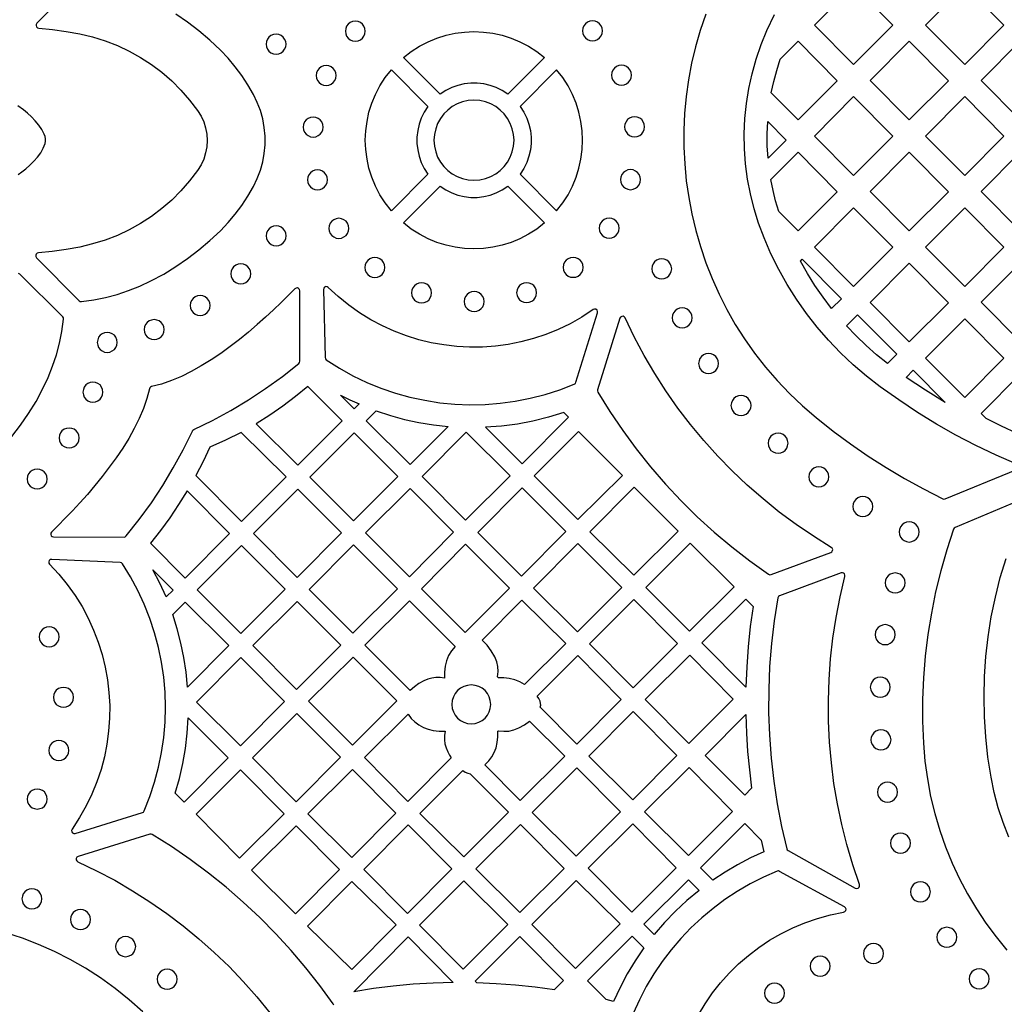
# Model space of a CAD drawing. Header units: millimetres. Extents: x -1358 to 1640, y -1421 to -323.
# Tile 56 of 131: x -490 to -326, y -692 to -528. Entities that reach past the tile are written whole.
import ezdxf

# ---------------------------------------------------------------- set-up
doc = ezdxf.new("R2010")
doc.units = ezdxf.units.MM
doc.layers.add('pattern', color=5, linetype='Continuous', true_color=0x0000ff)

msp = doc.modelspace()

# ---------------------------------------------------------------- linework, layer by layer
at = {"layer": 'pattern'}
for points in [[(-479.74, -520.98), (-486.83, -528.15), (-486.95, -528.34), (-486.96, -528.55), (-486.89, -528.74), (-486.74, -528.89), (-486.53, -528.96), (-484.24, -529.2), (-481.97, -529.52), (-479.71, -529.93), (-477.56, -530.43), (-475.47, -531.08), (-473.44, -531.87), (-471.47, -532.79), (-469.58, -533.85), (-467.76, -535.03), (-466.03, -536.33), (-464.38, -537.76), (-462.84, -539.29), (-461.4, -540.94), (-460.07, -542.69), (-459.5, -543.62), (-459.06, -544.59), (-458.74, -545.6), (-458.55, -546.63), (-458.49, -547.68), (-458.55, -548.72), (-458.74, -549.76), (-459.06, -550.77), (-459.5, -551.74), (-460.07, -552.66), (-461.4, -554.42), (-462.84, -556.06), (-464.38, -557.6), (-466.03, -559.02), (-467.76, -560.33), (-469.58, -561.51), (-471.47, -562.56), (-473.44, -563.49), (-475.47, -564.27), (-477.56, -564.92), (-479.71, -565.43), (-481.99, -565.84), (-484.29, -566.16), (-486.59, -566.4), (-486.81, -566.47), (-486.95, -566.61), (-487.02, -566.81), (-487.01, -567.02), (-486.89, -567.21), (-479.8, -574.38), (-479.62, -574.5), (-479.41, -574.52), (-477.38, -574.24), (-475.4, -573.84), (-473.47, -573.33), (-471.57, -572.7), (-469.7, -571.95), (-467.85, -571.07), (-465.72, -569.93), (-463.68, -568.69), (-461.73, -567.36), (-459.85, -565.92), (-458.04, -564.37), (-456.28, -562.71), (-455, -561.36), (-453.81, -559.96), (-452.72, -558.49), (-451.7, -556.96), (-450.77, -555.34), (-450.13, -554.02), (-449.61, -552.65), (-449.22, -551.25), (-448.97, -549.83), (-448.84, -548.4), (-448.84, -546.96), (-448.97, -545.52), (-449.22, -544.1), (-449.61, -542.71), (-450.13, -541.34), (-450.77, -540.01), (-451.7, -538.4), (-452.72, -536.87), (-453.81, -535.4), (-455, -533.99), (-456.28, -532.64), (-458.04, -530.98), (-459.85, -529.44), (-461.73, -528), (-463.68, -526.66)], [(-375.42, -526.66), (-376.33, -529.35), (-377.12, -532.08), (-377.77, -534.82), (-378.28, -537.6), (-378.67, -540.38), (-378.93, -543.18), (-379.06, -545.99), (-379.05, -548.79), (-378.92, -551.59), (-378.66, -554.39), (-378.26, -557.17), (-377.74, -559.93), (-377.09, -562.66), (-376.31, -565.37), (-375.4, -568.05), (-374.37, -570.69), (-373.2, -573.28), (-371.91, -575.83), (-370.49, -578.32), (-368.94, -580.75), (-367.27, -583.12), (-365.47, -585.42), (-363.54, -587.65), (-361.49, -589.81), (-359.31, -591.87), (-357, -593.85), (-354.17, -596.09), (-351.29, -598.22), (-348.35, -600.25), (-345.35, -602.18), (-342.28, -604), (-339.14, -605.74), (-335.93, -607.38), (-335.74, -607.44), (-335.54, -607.4), (-323.61, -602.51)], [(-323.61, -601.63), (-327.06, -600.11), (-330.43, -598.48), (-333.73, -596.75), (-336.97, -594.92), (-340.14, -592.97), (-343.27, -590.9), (-346.34, -588.72), (-348.65, -586.94), (-350.85, -585.05), (-352.96, -583.05), (-354.95, -580.96), (-356.84, -578.77), (-358.62, -576.49), (-360.28, -574.13), (-361.83, -571.68), (-363.25, -569.15), (-364.55, -566.55), (-365.71, -563.88), (-366.61, -561.48), (-367.37, -559.05), (-367.98, -556.58), (-368.45, -554.1), (-368.77, -551.59), (-368.95, -549.08), (-368.99, -546.56), (-368.88, -544.04), (-368.63, -541.54), (-368.23, -539.04), (-367.7, -536.57), (-367.02, -534.12), (-366.19, -531.71), (-365.23, -529.34), (-363.98, -526.68)], [(-489.99, -553.36), (-489.35, -552.9), (-488.69, -552.38), (-488.01, -551.79), (-487.36, -551.14), (-486.75, -550.45), (-486.21, -549.73), (-485.78, -548.97), (-485.47, -548.2), (-485.39, -547.79), (-485.41, -547.41), (-485.49, -547.03), (-485.63, -546.65), (-486.02, -545.87), (-486.53, -545.12), (-487.12, -544.41), (-487.77, -543.75), (-488.43, -543.14), (-489.08, -542.6), (-490, -541.93)], [(-491, -597.01), (-489.56, -595.13), (-488.23, -593.17), (-486.99, -591.14), (-485.84, -589.01), (-484.97, -587.15), (-484.22, -585.28), (-483.59, -583.39), (-483.08, -581.46), (-482.68, -579.48), (-482.4, -577.45), (-482.42, -577.23), (-482.54, -577.05), (-489.71, -569.97), (-489.9, -569.85)], [(-322.25, -607.28), (-333.85, -612.13), (-334.02, -612.24), (-334.12, -612.41), (-335.26, -615.86), (-336.26, -619.35), (-337.12, -622.87), (-337.83, -626.42), (-338.41, -629.99), (-338.84, -633.59), (-339.14, -637.19), (-339.29, -640.81), (-339.29, -644.44), (-339.15, -648.07), (-338.9, -651.08), (-338.49, -654.05), (-337.95, -656.96), (-337.25, -659.82), (-336.42, -662.63), (-335.46, -665.37), (-334.36, -668.05), (-333.14, -670.66), (-331.79, -673.2), (-330.33, -675.66), (-328.75, -678.04), (-327.06, -680.34), (-325.25, -682.55)], [(-324.94, -663.72), (-325.87, -661.32), (-326.68, -658.85), (-327.35, -656.32), (-327.89, -653.73), (-328.41, -650.4), (-328.77, -647.05), (-328.99, -643.7), (-329.05, -640.34), (-328.97, -637), (-328.74, -633.66), (-328.36, -630.34), (-327.84, -627.04), (-327.17, -623.76), (-326.35, -620.51), (-325.39, -617.3)], [(-437.39, -691.75), (-437.48, -691.53), (-439.71, -688.46), (-442.06, -685.48), (-444.51, -682.6), (-447.06, -679.82), (-449.72, -677.13), (-452.48, -674.55), (-455.33, -672.08), (-458.28, -669.71), (-461.31, -667.46), (-464.44, -665.32), (-467.65, -663.3), (-467.83, -663.23), (-468.03, -663.25), (-479.97, -666.95), (-480.18, -667.08), (-480.29, -667.27), (-480.3, -667.49), (-480.22, -667.69), (-480.03, -667.84), (-476.92, -669.33), (-473.88, -670.93), (-470.91, -672.66), (-468.02, -674.49), (-465.21, -676.44), (-462.49, -678.5), (-459.85, -680.67), (-457.29, -682.93), (-454.83, -685.3), (-452.47, -687.77), (-450.2, -690.33), (-448.04, -692.98)], [(-376.65, -693.35), (-375.53, -691.48), (-374.29, -689.69), (-372.94, -687.99), (-371.5, -686.37), (-369.95, -684.85), (-368.32, -683.44), (-366.59, -682.12), (-364.78, -680.92), (-362.89, -679.82), (-360.93, -678.85), (-358.9, -678), (-356.8, -677.28), (-354.65, -676.68), (-352.44, -676.23), (-352.22, -676.13), (-352.08, -675.95), (-352.05, -675.73), (-352.11, -675.51), (-352.29, -675.34), (-363.12, -669.44), (-363.32, -669.37), (-363.53, -669.41), (-365.81, -670.42), (-368.03, -671.54), (-370.16, -672.79), (-372.22, -674.15), (-374.2, -675.61), (-376.08, -677.19), (-377.88, -678.86), (-379.57, -680.64), (-381.17, -682.5), (-382.66, -684.46), (-384.05, -686.5), (-385.32, -688.63), (-386.47, -690.83), (-387.5, -693.1)], [(-469.19, -692.83), (-471.48, -690.82), (-473.83, -688.94), (-476.26, -687.2), (-478.75, -685.59), (-481.31, -684.13), (-483.91, -682.8), (-486.57, -681.61), (-489.27, -680.56), (-492.01, -679.65)]]:
    msp.add_lwpolyline(points, dxfattribs=at)
for points in [[(-350.78, -535.02), (-357.28, -528.46), (-350.78, -521.89), (-344.24, -528.48)], [(-332.28, -535.02), (-338.78, -528.46), (-332.28, -521.89), (-325.74, -528.49)], [(-433.8, -531.13), (-433.35, -531.07), (-432.96, -530.9), (-432.62, -530.64), (-432.36, -530.3), (-432.19, -529.91), (-432.13, -529.46), (-432.19, -529.02), (-432.36, -528.62), (-432.62, -528.28), (-432.96, -528.02), (-433.35, -527.86), (-433.8, -527.8), (-434.24, -527.86), (-434.64, -528.02), (-434.98, -528.28), (-435.24, -528.62), (-435.4, -529.02), (-435.46, -529.46), (-435.4, -529.91), (-435.24, -530.3), (-434.98, -530.64), (-434.64, -530.9), (-434.24, -531.07)], [(-394.29, -531.09), (-393.84, -531.03), (-393.45, -530.86), (-393.11, -530.6), (-392.85, -530.27), (-392.68, -529.87), (-392.62, -529.43), (-392.68, -528.98), (-392.85, -528.58), (-393.11, -528.25), (-393.45, -527.99), (-393.84, -527.82), (-394.29, -527.76), (-394.73, -527.82), (-395.13, -527.99), (-395.47, -528.25), (-395.73, -528.58), (-395.9, -528.98), (-395.96, -529.43), (-395.9, -529.87), (-395.73, -530.27), (-395.47, -530.6), (-395.13, -530.86), (-394.73, -531.03)], [(-425.77, -533.88), (-424.47, -532.86), (-423.1, -531.98), (-421.67, -531.24), (-420.2, -530.63), (-418.69, -530.16), (-417.15, -529.82), (-415.59, -529.62), (-414.03, -529.55), (-412.46, -529.62), (-410.9, -529.82), (-409.36, -530.16), (-407.85, -530.63), (-406.38, -531.24), (-404.95, -531.98), (-403.58, -532.86), (-402.28, -533.88), (-408.38, -539.98), (-409.32, -539.36), (-410.32, -538.87), (-411.35, -538.5), (-412.41, -538.26), (-413.49, -538.14), (-414.57, -538.14), (-415.64, -538.26), (-416.7, -538.5), (-417.74, -538.87), (-418.73, -539.36), (-419.67, -539.98)], [(-447.01, -533.31), (-446.56, -533.25), (-446.17, -533.08), (-445.83, -532.82), (-445.57, -532.48), (-445.4, -532.09), (-445.34, -531.64), (-445.4, -531.2), (-445.57, -530.8), (-445.83, -530.46), (-446.17, -530.2), (-446.56, -530.03), (-447.01, -529.97), (-447.45, -530.03), (-447.85, -530.2), (-448.19, -530.46), (-448.45, -530.8), (-448.61, -531.2), (-448.67, -531.64), (-448.61, -532.09), (-448.45, -532.48), (-448.19, -532.82), (-447.85, -533.08), (-447.45, -533.25)], [(-364.49, -539.76), (-364.09, -537.87), (-363.6, -536), (-363.02, -534.16), (-360.03, -531.14), (-353.5, -537.73), (-360.03, -544.26)], [(-341.53, -544.26), (-348.03, -537.7), (-341.53, -531.14), (-334.99, -537.73)], [(-329.53, -537.7), (-323.03, -531.14), (-316.49, -537.74), (-323.03, -544.27)], [(-438.65, -538.53), (-438.21, -538.47), (-437.81, -538.3), (-437.48, -538.04), (-437.22, -537.7), (-437.05, -537.3), (-436.99, -536.86), (-437.05, -536.42), (-437.22, -536.02), (-437.48, -535.68), (-437.81, -535.42), (-438.21, -535.25), (-438.65, -535.19), (-439.1, -535.25), (-439.5, -535.42), (-439.83, -535.68), (-440.09, -536.02), (-440.26, -536.42), (-440.32, -536.86), (-440.26, -537.3), (-440.09, -537.7), (-439.83, -538.04), (-439.5, -538.3), (-439.1, -538.47)], [(-421.7, -542), (-422.31, -542.94), (-422.8, -543.94), (-423.17, -544.97), (-423.41, -546.03), (-423.54, -547.11), (-423.54, -548.19), (-423.41, -549.26), (-423.17, -550.32), (-422.8, -551.36), (-422.31, -552.35), (-421.7, -553.3), (-427.79, -559.39), (-428.81, -558.09), (-429.69, -556.72), (-430.43, -555.29), (-431.04, -553.82), (-431.52, -552.31), (-431.85, -550.77), (-432.06, -549.21), (-432.13, -547.65), (-432.06, -546.08), (-431.85, -544.52), (-431.52, -542.98), (-431.04, -541.47), (-430.43, -540), (-429.69, -538.57), (-428.81, -537.2), (-427.79, -535.9)], [(-406.36, -542), (-405.74, -542.94), (-405.25, -543.94), (-404.88, -544.97), (-404.64, -546.03), (-404.52, -547.11), (-404.52, -548.19), (-404.64, -549.26), (-404.88, -550.32), (-405.25, -551.36), (-405.74, -552.35), (-406.36, -553.3), (-400.26, -559.39), (-399.24, -558.09), (-398.36, -556.72), (-397.62, -555.29), (-397.01, -553.82), (-396.54, -552.31), (-396.2, -550.77), (-396, -549.21), (-395.93, -547.65), (-396, -546.08), (-396.2, -544.52), (-396.54, -542.98), (-397.01, -541.47), (-397.62, -540), (-398.36, -538.57), (-399.24, -537.2), (-400.26, -535.9)], [(-389.44, -538.47), (-389, -538.41), (-388.6, -538.24), (-388.27, -537.98), (-388, -537.64), (-387.84, -537.25), (-387.78, -536.8), (-387.84, -536.36), (-388, -535.96), (-388.27, -535.62), (-388.6, -535.36), (-389, -535.2), (-389.44, -535.14), (-389.89, -535.2), (-390.29, -535.36), (-390.62, -535.62), (-390.88, -535.96), (-391.05, -536.36), (-391.11, -536.8), (-391.05, -537.25), (-390.88, -537.64), (-390.62, -537.98), (-390.29, -538.24), (-389.89, -538.41)], [(-414.03, -554.32), (-413.04, -554.24), (-412.1, -554.03), (-411.22, -553.7), (-410.4, -553.24), (-409.65, -552.68), (-408.99, -552.02), (-408.43, -551.28), (-407.98, -550.46), (-407.64, -549.57), (-407.43, -548.63), (-407.36, -547.65), (-407.43, -546.66), (-407.64, -545.72), (-407.98, -544.84), (-408.43, -544.02), (-408.99, -543.27), (-409.65, -542.61), (-410.4, -542.05), (-411.22, -541.6), (-412.1, -541.26), (-413.04, -541.05), (-414.03, -540.98), (-415.01, -541.05), (-415.95, -541.26), (-416.84, -541.6), (-417.66, -542.05), (-418.4, -542.61), (-419.06, -543.27), (-419.62, -544.02), (-420.08, -544.84), (-420.41, -545.72), (-420.62, -546.66), (-420.69, -547.65), (-420.62, -548.63), (-420.41, -549.57), (-420.08, -550.46), (-419.62, -551.28), (-419.06, -552.02), (-418.4, -552.68), (-417.66, -553.24), (-416.84, -553.7), (-415.95, -554.03), (-415.01, -554.24)], [(-350.78, -553.51), (-357.28, -546.95), (-350.78, -540.38), (-344.25, -546.98)], [(-338.78, -546.95), (-332.28, -540.38), (-325.74, -546.98), (-332.28, -553.51)], [(-440.82, -547.11), (-440.38, -547.05), (-439.98, -546.88), (-439.64, -546.62), (-439.38, -546.28), (-439.21, -545.89), (-439.15, -545.44), (-439.21, -545), (-439.38, -544.6), (-439.64, -544.26), (-439.98, -544), (-440.38, -543.84), (-440.82, -543.78), (-441.26, -543.84), (-441.66, -544), (-442, -544.26), (-442.26, -544.6), (-442.43, -545), (-442.49, -545.44), (-442.43, -545.89), (-442.26, -546.28), (-442, -546.62), (-441.66, -546.88), (-441.26, -547.05)], [(-387.26, -547.06), (-386.82, -547), (-386.42, -546.83), (-386.08, -546.57), (-385.82, -546.23), (-385.66, -545.83), (-385.6, -545.39), (-385.66, -544.95), (-385.82, -544.55), (-386.08, -544.21), (-386.42, -543.95), (-386.82, -543.78), (-387.26, -543.72), (-387.71, -543.78), (-388.1, -543.95), (-388.44, -544.21), (-388.7, -544.55), (-388.87, -544.95), (-388.93, -545.39), (-388.87, -545.83), (-388.7, -546.23), (-388.44, -546.57), (-388.1, -546.83), (-387.71, -547)], [(-362.03, -547.61), (-365.03, -550.61), (-365.16, -548.58), (-365.18, -546.55), (-365.09, -544.52)], [(-363.26, -559.5), (-363.77, -557.75), (-364.21, -555.99), (-364.56, -554.2), (-360.03, -549.63), (-353.5, -556.22), (-360.03, -562.76)], [(-348.03, -556.19), (-341.53, -549.63), (-335, -556.23), (-341.53, -562.76)], [(-329.53, -556.2), (-323.03, -549.63), (-316.49, -556.23), (-323.03, -562.76)], [(-440.08, -555.92), (-439.64, -555.86), (-439.24, -555.69), (-438.91, -555.43), (-438.64, -555.09), (-438.48, -554.69), (-438.42, -554.25), (-438.48, -553.81), (-438.64, -553.41), (-438.91, -553.07), (-439.24, -552.81), (-439.64, -552.64), (-440.08, -552.58), (-440.53, -552.64), (-440.92, -552.81), (-441.26, -553.07), (-441.52, -553.41), (-441.69, -553.81), (-441.75, -554.25), (-441.69, -554.69), (-441.52, -555.09), (-441.26, -555.43), (-440.92, -555.69), (-440.53, -555.86)], [(-387.95, -555.88), (-387.51, -555.82), (-387.11, -555.65), (-386.77, -555.39), (-386.51, -555.05), (-386.34, -554.65), (-386.28, -554.21), (-386.34, -553.77), (-386.51, -553.37), (-386.77, -553.03), (-387.11, -552.77), (-387.51, -552.6), (-387.95, -552.54), (-388.39, -552.6), (-388.79, -552.77), (-389.13, -553.03), (-389.39, -553.37), (-389.56, -553.77), (-389.62, -554.21), (-389.56, -554.65), (-389.39, -555.05), (-389.13, -555.39), (-388.79, -555.65), (-388.39, -555.82)], [(-419.67, -555.32), (-418.73, -555.93), (-417.74, -556.42), (-416.7, -556.79), (-415.64, -557.03), (-414.57, -557.16), (-413.49, -557.16), (-412.41, -557.03), (-411.35, -556.79), (-410.32, -556.42), (-409.32, -555.93), (-408.38, -555.32), (-402.28, -561.41), (-403.58, -562.43), (-404.95, -563.31), (-406.38, -564.05), (-407.85, -564.66), (-409.36, -565.14), (-410.9, -565.47), (-412.46, -565.68), (-414.03, -565.75), (-415.59, -565.68), (-417.15, -565.47), (-418.69, -565.14), (-420.2, -564.66), (-421.67, -564.05), (-423.1, -563.31), (-424.47, -562.43), (-425.77, -561.41)], [(-357.28, -565.44), (-350.78, -558.88), (-344.25, -565.47), (-350.78, -572)], [(-338.78, -565.44), (-332.28, -558.88), (-325.74, -565.47), (-332.28, -572)], [(-436.53, -563.99), (-436.09, -563.93), (-435.69, -563.76), (-435.35, -563.5), (-435.09, -563.16), (-434.92, -562.76), (-434.86, -562.32), (-434.92, -561.88), (-435.09, -561.48), (-435.35, -561.14), (-435.69, -560.88), (-436.09, -560.71), (-436.53, -560.65), (-436.97, -560.71), (-437.37, -560.88), (-437.71, -561.14), (-437.97, -561.48), (-438.14, -561.88), (-438.2, -562.32), (-438.14, -562.76), (-437.97, -563.16), (-437.71, -563.5), (-437.37, -563.76), (-436.97, -563.93)], [(-391.5, -563.96), (-391.06, -563.9), (-390.66, -563.74), (-390.33, -563.47), (-390.07, -563.14), (-389.9, -562.74), (-389.84, -562.3), (-389.9, -561.85), (-390.07, -561.46), (-390.33, -561.12), (-390.66, -560.86), (-391.06, -560.69), (-391.5, -560.63), (-391.95, -560.69), (-392.35, -560.86), (-392.68, -561.12), (-392.94, -561.46), (-393.11, -561.85), (-393.17, -562.3), (-393.11, -562.74), (-392.94, -563.14), (-392.68, -563.47), (-392.35, -563.74), (-391.95, -563.9)], [(-446.98, -565.24), (-446.54, -565.18), (-446.14, -565.02), (-445.81, -564.75), (-445.55, -564.42), (-445.38, -564.02), (-445.32, -563.58), (-445.38, -563.13), (-445.55, -562.73), (-445.81, -562.4), (-446.14, -562.14), (-446.54, -561.97), (-446.98, -561.91), (-447.43, -561.97), (-447.83, -562.14), (-448.16, -562.4), (-448.42, -562.73), (-448.59, -563.13), (-448.65, -563.58), (-448.59, -564.02), (-448.42, -564.42), (-448.16, -564.75), (-447.83, -565.02), (-447.43, -565.18)], [(-430.53, -570.51), (-430.09, -570.45), (-429.69, -570.28), (-429.35, -570.02), (-429.09, -569.68), (-428.92, -569.29), (-428.86, -568.84), (-428.92, -568.4), (-429.09, -568), (-429.35, -567.66), (-429.69, -567.4), (-430.09, -567.23), (-430.53, -567.18), (-430.97, -567.23), (-431.37, -567.4), (-431.71, -567.66), (-431.97, -568), (-432.14, -568.4), (-432.2, -568.84), (-432.14, -569.29), (-431.97, -569.68), (-431.71, -570.02), (-431.37, -570.28), (-430.97, -570.45)], [(-397.5, -570.48), (-397.05, -570.43), (-396.66, -570.26), (-396.32, -570), (-396.06, -569.66), (-395.89, -569.26), (-395.83, -568.82), (-395.89, -568.37), (-396.06, -567.98), (-396.32, -567.64), (-396.66, -567.38), (-397.05, -567.21), (-397.5, -567.15), (-397.94, -567.21), (-398.34, -567.38), (-398.68, -567.64), (-398.94, -567.98), (-399.1, -568.37), (-399.16, -568.82), (-399.1, -569.26), (-398.94, -569.66), (-398.68, -570), (-398.34, -570.26), (-397.94, -570.43)], [(-382.76, -570.72), (-382.32, -570.67), (-381.92, -570.5), (-381.58, -570.24), (-381.32, -569.9), (-381.15, -569.5), (-381.09, -569.06), (-381.15, -568.61), (-381.32, -568.22), (-381.58, -567.88), (-381.92, -567.62), (-382.32, -567.45), (-382.76, -567.39), (-383.2, -567.45), (-383.6, -567.62), (-383.94, -567.88), (-384.2, -568.22), (-384.37, -568.61), (-384.42, -569.06), (-384.37, -569.5), (-384.2, -569.9), (-383.94, -570.24), (-383.6, -570.5), (-383.2, -570.67)], [(-352.82, -574.05), (-354.45, -575.67), (-355.88, -573.79), (-357.22, -571.85), (-358.48, -569.85), (-359.65, -567.8), (-359.33, -567.47)], [(-452.89, -571.56), (-452.44, -571.5), (-452.05, -571.33), (-451.71, -571.07), (-451.45, -570.73), (-451.28, -570.34), (-451.22, -569.89), (-451.28, -569.45), (-451.45, -569.05), (-451.71, -568.71), (-452.05, -568.45), (-452.44, -568.29), (-452.89, -568.23), (-453.33, -568.29), (-453.73, -568.45), (-454.07, -568.71), (-454.33, -569.05), (-454.49, -569.45), (-454.55, -569.89), (-454.49, -570.34), (-454.33, -570.73), (-454.07, -571.07), (-453.73, -571.33), (-453.33, -571.5)], [(-348.03, -574.69), (-341.53, -568.12), (-335, -574.72), (-341.53, -581.25)], [(-329.53, -574.61), (-323.04, -568.12), (-316.49, -574.72), (-322.99, -581.21)], [(-484.07, -613.73), (-472.32, -613.74), (-472.12, -613.7), (-471.95, -613.56), (-469.8, -610.83), (-467.78, -608.04), (-465.89, -605.18), (-464.12, -602.23), (-462.47, -599.21), (-460.93, -596.08), (-460.84, -595.95), (-460.7, -595.85), (-457.58, -594.32), (-454.55, -592.67), (-451.61, -590.91), (-448.74, -589.01), (-445.95, -586.99), (-443.22, -584.84), (-443.08, -584.68), (-443.04, -584.47), (-443.04, -572.72), (-443.1, -572.5), (-443.25, -572.33), (-443.44, -572.25), (-443.66, -572.27), (-443.86, -572.39), (-444.97, -573.51), (-446.15, -574.68), (-447.42, -575.89), (-448.75, -577.12), (-450.15, -578.36), (-451.6, -579.6), (-453.11, -580.82), (-454.65, -582.01), (-456.23, -583.15), (-457.84, -584.24), (-459.47, -585.25), (-461.12, -586.17), (-462.78, -586.98), (-464.44, -587.69), (-466.09, -588.26), (-467.74, -588.68), (-467.92, -588.75), (-468.03, -588.87), (-468.1, -589.05), (-468.53, -590.69), (-469.1, -592.34), (-469.8, -594), (-470.62, -595.66), (-471.54, -597.31), (-472.55, -598.94), (-473.63, -600.55), (-474.78, -602.13), (-475.97, -603.67), (-477.19, -605.18), (-478.43, -606.63), (-479.67, -608.03), (-480.91, -609.36), (-482.11, -610.62), (-483.29, -611.81), (-484.4, -612.91), (-484.53, -613.11), (-484.54, -613.33), (-484.46, -613.53), (-484.3, -613.68)], [(-393.44, -576.39), (-393.43, -576.15), (-393.53, -575.94), (-393.71, -575.81), (-393.93, -575.78), (-394.16, -575.86), (-396.06, -577.1), (-398.01, -578.2), (-400, -579.16), (-402.04, -579.99), (-404.11, -580.68), (-406.21, -581.23), (-408.33, -581.66), (-410.47, -581.94), (-412.61, -582.09), (-414.76, -582.11), (-416.9, -582), (-419.03, -581.75), (-421.15, -581.38), (-423.24, -580.87), (-425.29, -580.23), (-427.32, -579.46), (-429.29, -578.56), (-431.22, -577.54), (-433.09, -576.38), (-434.9, -575.1), (-436.64, -573.69), (-438.3, -572.16), (-438.5, -572.04), (-438.72, -572.03), (-438.91, -572.11), (-439.06, -572.28), (-439.11, -572.51), (-438.84, -583.86), (-438.79, -584.08), (-438.63, -584.24), (-436.44, -585.63), (-434.19, -586.87), (-431.89, -587.98), (-429.53, -588.94), (-427.13, -589.76), (-424.69, -590.43), (-422.23, -590.97), (-419.73, -591.36), (-417.23, -591.6), (-414.71, -591.7), (-412.18, -591.65), (-409.66, -591.46), (-407.15, -591.12), (-404.65, -590.63), (-402.17, -589.99), (-399.73, -589.21), (-397.31, -588.27), (-397.14, -588.15), (-397.04, -587.97)], [(-422.75, -574.74), (-422.31, -574.68), (-421.91, -574.52), (-421.57, -574.26), (-421.31, -573.92), (-421.14, -573.52), (-421.08, -573.08), (-421.14, -572.63), (-421.31, -572.24), (-421.57, -571.9), (-421.91, -571.64), (-422.31, -571.47), (-422.75, -571.41), (-423.19, -571.47), (-423.59, -571.64), (-423.93, -571.9), (-424.19, -572.24), (-424.36, -572.63), (-424.42, -573.08), (-424.36, -573.52), (-424.19, -573.92), (-423.93, -574.26), (-423.59, -574.52), (-423.19, -574.68)], [(-405.25, -574.7), (-404.81, -574.64), (-404.41, -574.47), (-404.08, -574.21), (-403.81, -573.88), (-403.65, -573.48), (-403.59, -573.04), (-403.65, -572.59), (-403.81, -572.19), (-404.08, -571.86), (-404.41, -571.6), (-404.81, -571.43), (-405.25, -571.37), (-405.7, -571.43), (-406.1, -571.6), (-406.43, -571.86), (-406.69, -572.19), (-406.86, -572.59), (-406.92, -573.04), (-406.86, -573.48), (-406.69, -573.88), (-406.43, -574.21), (-406.1, -574.47), (-405.7, -574.64)], [(-459.65, -576.83), (-459.2, -576.77), (-458.81, -576.6), (-458.47, -576.34), (-458.21, -576), (-458.04, -575.61), (-457.98, -575.16), (-458.04, -574.72), (-458.21, -574.32), (-458.47, -573.98), (-458.81, -573.72), (-459.2, -573.56), (-459.65, -573.5), (-460.09, -573.56), (-460.49, -573.72), (-460.83, -573.98), (-461.09, -574.32), (-461.26, -574.72), (-461.31, -575.16), (-461.26, -575.61), (-461.09, -576), (-460.83, -576.34), (-460.49, -576.6), (-460.09, -576.77)], [(-414.01, -576.19), (-413.57, -576.13), (-413.17, -575.96), (-412.83, -575.7), (-412.57, -575.37), (-412.4, -574.97), (-412.34, -574.52), (-412.4, -574.08), (-412.57, -573.68), (-412.83, -573.35), (-413.17, -573.08), (-413.57, -572.92), (-414.01, -572.86), (-414.45, -572.92), (-414.85, -573.08), (-415.19, -573.35), (-415.45, -573.68), (-415.62, -574.08), (-415.68, -574.52), (-415.62, -574.97), (-415.45, -575.37), (-415.19, -575.7), (-414.85, -575.96), (-414.45, -576.13)], [(-379.35, -578.88), (-378.91, -578.82), (-378.51, -578.65), (-378.17, -578.39), (-377.91, -578.06), (-377.75, -577.66), (-377.69, -577.21), (-377.75, -576.77), (-377.91, -576.37), (-378.17, -576.04), (-378.51, -575.78), (-378.91, -575.61), (-379.35, -575.55), (-379.8, -575.61), (-380.19, -575.78), (-380.53, -576.04), (-380.79, -576.37), (-380.96, -576.77), (-381.02, -577.21), (-380.96, -577.66), (-380.79, -578.06), (-380.53, -578.39), (-380.19, -578.65), (-379.8, -578.82)], [(-354.58, -616.31), (-354.39, -616.19), (-354.29, -616.01), (-354.27, -615.81), (-354.34, -615.61), (-354.5, -615.46), (-357.47, -613.61), (-360.36, -611.65), (-363.16, -609.58), (-365.87, -607.4), (-368.49, -605.12), (-371.01, -602.74), (-373.43, -600.26), (-375.74, -597.68), (-377.95, -595.01), (-380.05, -592.25), (-382.05, -589.41), (-383.92, -586.48), (-385.68, -583.48), (-387.32, -580.39), (-388.84, -577.24), (-388.99, -577.05), (-389.19, -576.97), (-389.41, -576.98), (-389.6, -577.09), (-389.73, -577.3), (-393.44, -589.21), (-393.46, -589.4), (-393.39, -589.59), (-391.38, -592.84), (-389.25, -596), (-386.99, -599.07), (-384.62, -602.04), (-382.13, -604.92), (-379.53, -607.69), (-376.82, -610.36), (-374.01, -612.93), (-371.09, -615.38), (-368.08, -617.71), (-364.97, -619.93), (-364.76, -620.02), (-364.54, -619.98)], [(-343.59, -583.27), (-345.16, -584.84), (-346.97, -583.38), (-348.7, -581.85), (-350.37, -580.25), (-351.98, -578.57), (-350.11, -576.7)], [(-338.78, -583.93), (-332.28, -577.37), (-325.75, -583.96), (-332.28, -590.5)], [(-467.3, -580.86), (-466.85, -580.8), (-466.46, -580.63), (-466.12, -580.37), (-465.86, -580.04), (-465.69, -579.64), (-465.63, -579.19), (-465.69, -578.75), (-465.86, -578.35), (-466.12, -578.02), (-466.46, -577.75), (-466.85, -577.59), (-467.3, -577.53), (-467.74, -577.59), (-468.14, -577.75), (-468.48, -578.02), (-468.74, -578.35), (-468.91, -578.75), (-468.97, -579.19), (-468.91, -579.64), (-468.74, -580.04), (-468.48, -580.37), (-468.14, -580.63), (-467.74, -580.8)], [(-475.12, -582.98), (-474.67, -582.92), (-474.28, -582.75), (-473.94, -582.49), (-473.68, -582.16), (-473.51, -581.76), (-473.45, -581.32), (-473.51, -580.87), (-473.68, -580.47), (-473.94, -580.14), (-474.28, -579.88), (-474.67, -579.71), (-475.12, -579.65), (-475.56, -579.71), (-475.96, -579.88), (-476.3, -580.14), (-476.56, -580.47), (-476.72, -580.87), (-476.78, -581.32), (-476.72, -581.76), (-476.56, -582.16), (-476.3, -582.49), (-475.96, -582.75), (-475.56, -582.92)], [(-374.94, -586.49), (-374.49, -586.43), (-374.1, -586.27), (-373.76, -586.01), (-373.5, -585.67), (-373.33, -585.27), (-373.27, -584.83), (-373.33, -584.38), (-373.5, -583.99), (-373.76, -583.65), (-374.1, -583.39), (-374.49, -583.22), (-374.94, -583.16), (-375.38, -583.22), (-375.78, -583.39), (-376.12, -583.65), (-376.38, -583.99), (-376.54, -584.38), (-376.6, -584.83), (-376.54, -585.27), (-376.38, -585.67), (-376.12, -586.01), (-375.78, -586.27), (-375.38, -586.43)], [(-340.84, -585.96), (-335.51, -591.34), (-338.8, -589.3), (-342.01, -587.14)], [(-316.5, -593.21), (-320.89, -597.6), (-323.53, -596.47), (-326.14, -595.28), (-328.72, -594.01), (-329.53, -593.18), (-323.03, -586.62)], [(-477.51, -591.26), (-477.06, -591.2), (-476.67, -591.03), (-476.33, -590.77), (-476.07, -590.43), (-475.9, -590.04), (-475.84, -589.59), (-475.9, -589.15), (-476.07, -588.75), (-476.33, -588.41), (-476.67, -588.15), (-477.06, -587.98), (-477.51, -587.93), (-477.95, -587.98), (-478.35, -588.15), (-478.69, -588.41), (-478.95, -588.75), (-479.11, -589.15), (-479.17, -589.59), (-479.11, -590.04), (-478.95, -590.43), (-478.69, -590.77), (-478.35, -591.03), (-477.95, -591.2)], [(-441.7, -588.65), (-443.75, -590.35), (-445.86, -591.95), (-448.03, -593.45), (-450.29, -594.86), (-443.37, -601.78), (-435.97, -594.39)], [(-433.97, -592.38), (-436.26, -590.09), (-434.72, -590.86), (-433.16, -591.58)], [(-369.54, -593.49), (-369.1, -593.43), (-368.7, -593.26), (-368.36, -593), (-368.1, -592.66), (-367.93, -592.26), (-367.87, -591.82), (-367.93, -591.37), (-368.1, -590.98), (-368.36, -590.64), (-368.7, -590.38), (-369.1, -590.21), (-369.54, -590.15), (-369.98, -590.21), (-370.38, -590.38), (-370.72, -590.64), (-370.98, -590.98), (-371.15, -591.37), (-371.21, -591.82), (-371.15, -592.26), (-370.98, -592.66), (-370.72, -593), (-370.38, -593.26), (-369.98, -593.43)], [(-431.97, -594.39), (-430.3, -592.72), (-427.95, -593.49), (-425.59, -594.14), (-423.21, -594.66), (-420.8, -595.06), (-418.34, -595.34), (-424.68, -601.68)], [(-398.29, -593.8), (-399.08, -593.01), (-401.64, -593.8), (-404.21, -594.44), (-406.8, -594.93), (-409.43, -595.27), (-412.1, -595.46), (-405.99, -601.57)], [(-481.49, -598.91), (-481.05, -598.85), (-480.65, -598.68), (-480.31, -598.42), (-480.05, -598.08), (-479.88, -597.69), (-479.82, -597.24), (-479.88, -596.8), (-480.05, -596.4), (-480.31, -596.06), (-480.65, -595.8), (-481.05, -595.64), (-481.49, -595.58), (-481.93, -595.64), (-482.33, -595.8), (-482.67, -596.06), (-482.93, -596.4), (-483.1, -596.8), (-483.16, -597.24), (-483.1, -597.69), (-482.93, -598.08), (-482.67, -598.42), (-482.33, -598.68), (-481.93, -598.85)], [(-458.02, -598.76), (-459.15, -601.15), (-460.37, -603.5), (-452.77, -611.17), (-445.33, -603.74), (-452.84, -596.31), (-455.4, -597.6)], [(-433.97, -596.39), (-441.37, -603.78), (-434.11, -611.04), (-426.69, -603.67)], [(-407.99, -603.57), (-415.32, -596.25), (-422.68, -603.67), (-415.42, -610.93)], [(-396.62, -596.14), (-403.98, -603.57), (-396.72, -610.83), (-389.29, -603.47)], [(-363.37, -599.79), (-362.93, -599.73), (-362.53, -599.56), (-362.19, -599.3), (-361.93, -598.96), (-361.77, -598.56), (-361.71, -598.12), (-361.77, -597.68), (-361.93, -597.28), (-362.19, -596.94), (-362.53, -596.68), (-362.93, -596.51), (-363.37, -596.45), (-363.82, -596.51), (-364.21, -596.68), (-364.55, -596.94), (-364.81, -597.28), (-364.98, -597.68), (-365.04, -598.12), (-364.98, -598.56), (-364.81, -598.96), (-364.55, -599.3), (-364.21, -599.56), (-363.82, -599.73)], [(-486.8, -605.74), (-486.36, -605.68), (-485.96, -605.51), (-485.62, -605.25), (-485.36, -604.92), (-485.19, -604.52), (-485.13, -604.08), (-485.19, -603.63), (-485.36, -603.23), (-485.62, -602.9), (-485.96, -602.64), (-486.36, -602.47), (-486.8, -602.41), (-487.24, -602.47), (-487.64, -602.64), (-487.98, -602.9), (-488.24, -603.23), (-488.41, -603.63), (-488.47, -604.08), (-488.41, -604.52), (-488.24, -604.92), (-487.98, -605.25), (-487.64, -605.51), (-487.24, -605.68)], [(-356.57, -605.38), (-356.13, -605.32), (-355.73, -605.15), (-355.4, -604.89), (-355.14, -604.55), (-354.97, -604.15), (-354.91, -603.71), (-354.97, -603.27), (-355.14, -602.87), (-355.4, -602.53), (-355.73, -602.27), (-356.13, -602.1), (-356.57, -602.04), (-357.02, -602.1), (-357.42, -602.27), (-357.75, -602.53), (-358.01, -602.87), (-358.18, -603.27), (-358.24, -603.71), (-358.18, -604.15), (-358.01, -604.55), (-357.75, -604.89), (-357.42, -605.15), (-357.02, -605.32)], [(-454.77, -613.17), (-461.82, -606.06), (-463.23, -608.32), (-464.71, -610.53), (-466.26, -612.68), (-467.9, -614.77), (-462.16, -620.57)], [(-443.37, -605.79), (-450.77, -613.18), (-443.48, -620.47), (-436.12, -613.03)], [(-417.42, -612.93), (-424.68, -605.68), (-432.11, -613.04), (-424.78, -620.36)], [(-406.02, -605.54), (-413.38, -612.97), (-406.09, -620.26), (-398.73, -612.83)], [(-387.33, -605.43), (-394.7, -612.88), (-387.39, -620.12), (-380.01, -612.75)], [(-349.24, -610.32), (-348.8, -610.26), (-348.4, -610.09), (-348.06, -609.83), (-347.8, -609.49), (-347.64, -609.09), (-347.58, -608.65), (-347.64, -608.21), (-347.8, -607.81), (-348.06, -607.47), (-348.4, -607.21), (-348.8, -607.04), (-349.24, -606.98), (-349.69, -607.04), (-350.09, -607.21), (-350.42, -607.47), (-350.68, -607.81), (-350.85, -608.21), (-350.91, -608.65), (-350.85, -609.09), (-350.68, -609.49), (-350.42, -609.83), (-350.09, -610.09), (-349.69, -610.26)], [(-341.53, -614.57), (-341.08, -614.51), (-340.68, -614.34), (-340.35, -614.08), (-340.09, -613.74), (-339.92, -613.34), (-339.86, -612.9), (-339.92, -612.46), (-340.09, -612.06), (-340.35, -611.72), (-340.68, -611.46), (-341.08, -611.29), (-341.53, -611.23), (-341.97, -611.29), (-342.37, -611.46), (-342.7, -611.72), (-342.96, -612.06), (-343.13, -612.46), (-343.19, -612.9), (-343.13, -613.34), (-342.96, -613.74), (-342.7, -614.08), (-342.37, -614.34), (-341.97, -614.51)], [(-434.12, -615.04), (-441.48, -622.47), (-434.22, -629.73), (-426.79, -622.37)], [(-408.09, -622.26), (-415.42, -614.94), (-422.78, -622.37), (-415.52, -629.62)], [(-396.72, -614.83), (-404.1, -622.28), (-396.79, -629.52), (-389.41, -622.14)], [(-370.7, -622.02), (-378.03, -614.77), (-385.39, -622.13), (-378.13, -629.45)], [(-452.87, -629.82), (-445.5, -622.45), (-452.77, -615.18), (-460.14, -622.55)], [(-484.38, -617.46), (-484.62, -617.51), (-484.79, -617.65), (-484.87, -617.85), (-484.86, -618.07), (-484.74, -618.28), (-483.2, -619.93), (-481.78, -621.67), (-480.49, -623.47), (-479.33, -625.34), (-478.3, -627.26), (-477.39, -629.24), (-476.62, -631.26), (-475.98, -633.32), (-475.47, -635.4), (-475.09, -637.52), (-474.84, -639.65), (-474.72, -641.79), (-474.74, -643.94), (-474.89, -646.08), (-475.18, -648.22), (-475.6, -650.34), (-476.16, -652.44), (-476.85, -654.51), (-477.68, -656.55), (-478.64, -658.54), (-479.75, -660.49), (-480.99, -662.38), (-481.08, -662.62), (-481.04, -662.84), (-480.91, -663.02), (-480.71, -663.13), (-480.46, -663.11), (-469.28, -659.65), (-469.1, -659.55), (-468.98, -659.38), (-468.03, -656.99), (-467.23, -654.55), (-466.58, -652.09), (-466.07, -649.61), (-465.71, -647.11), (-465.49, -644.6), (-465.42, -642.09), (-465.5, -639.58), (-465.72, -637.08), (-466.08, -634.6), (-466.59, -632.13), (-467.24, -629.7), (-468.03, -627.3), (-468.96, -624.95), (-470.03, -622.64), (-471.24, -620.38), (-472.6, -618.19), (-472.75, -618.03), (-472.97, -617.98)], [(-465.33, -623.73), (-466.37, -621.44), (-467.53, -619.21), (-464.17, -622.57)], [(-350.5, -672.22), (-350.26, -672.29), (-350.05, -672.23), (-349.88, -672.09), (-349.79, -671.89), (-349.82, -671.65), (-350.93, -668.33), (-351.92, -664.98), (-352.76, -661.61), (-353.47, -658.2), (-354.05, -654.78), (-354.48, -651.34), (-354.78, -647.89), (-354.95, -644.42), (-354.97, -640.96), (-354.86, -637.49), (-354.61, -634.03), (-354.22, -630.57), (-353.69, -627.13), (-353.03, -623.71), (-352.22, -620.3), (-352.22, -620.09), (-352.3, -619.9), (-352.44, -619.77), (-352.63, -619.71), (-352.85, -619.73), (-363.11, -623.52), (-363.32, -623.66), (-363.42, -623.89), (-364.02, -627.68), (-364.47, -631.49), (-364.77, -635.3), (-364.93, -639.13), (-364.94, -642.95), (-364.8, -646.77), (-364.52, -650.58), (-364.09, -654.39), (-363.51, -658.17), (-362.79, -661.94), (-361.92, -665.68), (-361.84, -665.85), (-361.7, -665.98)], [(-343.87, -623.06), (-343.43, -623), (-343.03, -622.83), (-342.69, -622.57), (-342.43, -622.23), (-342.26, -621.84), (-342.2, -621.39), (-342.26, -620.95), (-342.43, -620.55), (-342.69, -620.21), (-343.03, -619.95), (-343.43, -619.79), (-343.87, -619.73), (-344.31, -619.79), (-344.71, -619.95), (-345.05, -620.21), (-345.31, -620.55), (-345.48, -620.95), (-345.54, -621.39), (-345.48, -621.84), (-345.31, -622.23), (-345.05, -622.57), (-344.71, -622.83), (-344.31, -623)], [(-461.73, -638.75), (-461.98, -636.27), (-462.34, -633.83), (-462.84, -631.42), (-463.46, -629.03), (-464.21, -626.65), (-462.13, -624.57), (-454.87, -631.83)], [(-443.58, -639.12), (-436.2, -631.74), (-443.48, -624.47), (-450.88, -631.81)], [(-422.4, -637.7), (-423.21, -638.15), (-423.96, -638.67), (-424.66, -639.28), (-432.21, -631.73), (-424.78, -624.37), (-417.17, -631.98), (-417.78, -632.72), (-418.26, -633.5), (-418.59, -634.35), (-418.81, -635.28), (-418.92, -636.27), (-418.92, -637.27), (-419.66, -637.16), (-420.36, -637.14), (-421.04, -637.23), (-421.72, -637.42)], [(-398.75, -631.48), (-405.59, -638.32), (-406.39, -637.84), (-407.23, -637.51), (-408.14, -637.29), (-409.04, -637.19), (-409.94, -637.18), (-410.09, -637.02), (-410, -636.15), (-410.05, -635.32), (-410.23, -634.51), (-410.56, -633.7), (-411.14, -632.68), (-411.84, -631.76), (-412.67, -630.93), (-406.05, -624.25)], [(-387.39, -624.13), (-394.79, -631.52), (-387.53, -638.85), (-380.13, -631.46)], [(-367.52, -625.31), (-367.99, -628.66), (-368.34, -632.02), (-368.59, -635.39), (-368.73, -638.77), (-376.05, -631.38), (-368.74, -624.07)], [(-484.79, -632.03), (-484.34, -631.97), (-483.95, -631.81), (-483.61, -631.54), (-483.35, -631.21), (-483.18, -630.81), (-483.12, -630.36), (-483.18, -629.92), (-483.35, -629.52), (-483.61, -629.19), (-483.95, -628.93), (-484.34, -628.76), (-484.79, -628.7), (-485.23, -628.76), (-485.63, -628.93), (-485.97, -629.19), (-486.23, -629.52), (-486.39, -629.92), (-486.45, -630.36), (-486.39, -630.81), (-486.23, -631.21), (-485.97, -631.54), (-485.63, -631.81), (-485.23, -631.97)], [(-345.52, -631.67), (-345.07, -631.62), (-344.67, -631.45), (-344.34, -631.19), (-344.08, -630.85), (-343.91, -630.45), (-343.85, -630.01), (-343.91, -629.56), (-344.08, -629.17), (-344.34, -628.83), (-344.67, -628.57), (-345.07, -628.4), (-345.52, -628.34), (-345.96, -628.4), (-346.36, -628.57), (-346.69, -628.83), (-346.95, -629.17), (-347.12, -629.56), (-347.18, -630.01), (-347.12, -630.45), (-346.95, -630.85), (-346.69, -631.19), (-346.36, -631.45), (-345.96, -631.62)], [(-452.94, -648.55), (-445.57, -641.12), (-452.87, -633.83), (-460.23, -641.25)], [(-434.29, -648.39), (-426.89, -641.05), (-434.18, -633.76), (-441.59, -641.1)], [(-396.92, -648.24), (-402.99, -642.11), (-402.91, -641.77), (-402.92, -641.45), (-403.01, -641.11), (-403.23, -640.66), (-403.5, -640.23), (-396.74, -633.48), (-389.49, -640.81)], [(-378.09, -633.42), (-385.49, -640.82), (-378.23, -648.15), (-370.84, -640.75)], [(-346.33, -640.42), (-345.89, -640.36), (-345.49, -640.2), (-345.15, -639.93), (-344.89, -639.6), (-344.72, -639.2), (-344.67, -638.76), (-344.72, -638.31), (-344.89, -637.91), (-345.15, -637.58), (-345.49, -637.32), (-345.89, -637.15), (-346.33, -637.09), (-346.78, -637.15), (-347.17, -637.32), (-347.51, -637.58), (-347.77, -637.91), (-347.94, -638.31), (-348, -638.76), (-347.94, -639.2), (-347.77, -639.6), (-347.51, -639.93), (-347.17, -640.2), (-346.78, -640.36)], [(-482.43, -642.11), (-481.99, -642.05), (-481.59, -641.88), (-481.25, -641.62), (-480.99, -641.29), (-480.82, -640.89), (-480.76, -640.44), (-480.82, -640), (-480.99, -639.6), (-481.25, -639.27), (-481.59, -639), (-481.99, -638.84), (-482.43, -638.78), (-482.87, -638.84), (-483.27, -639), (-483.61, -639.27), (-483.87, -639.6), (-484.04, -640), (-484.1, -640.44), (-484.04, -640.89), (-483.87, -641.29), (-483.61, -641.62), (-483.27, -641.88), (-482.87, -642.05)], [(-414.48, -644.86), (-413.83, -644.8), (-413.22, -644.61), (-412.67, -644.31), (-412.19, -643.91), (-411.79, -643.43), (-411.5, -642.88), (-411.31, -642.28), (-411.24, -641.62), (-411.31, -640.97), (-411.5, -640.36), (-411.79, -639.81), (-412.19, -639.33), (-412.67, -638.94), (-413.22, -638.64), (-413.83, -638.45), (-414.48, -638.38), (-415.13, -638.45), (-415.74, -638.64), (-416.29, -638.94), (-416.77, -639.33), (-417.17, -639.81), (-417.46, -640.36), (-417.65, -640.97), (-417.72, -641.62), (-417.65, -642.28), (-417.46, -642.88), (-417.17, -643.43), (-416.77, -643.91), (-416.29, -644.31), (-415.74, -644.61), (-415.13, -644.8)], [(-380.24, -650.15), (-387.49, -642.82), (-394.92, -650.25), (-387.59, -657.5)], [(-462.32, -657.93), (-463.82, -656.42), (-463.11, -653.95), (-462.53, -651.46), (-462.1, -648.95), (-461.81, -646.42), (-461.64, -643.85), (-454.97, -650.52)], [(-450.95, -650.5), (-443.66, -657.86), (-436.28, -650.42), (-443.53, -643.16)], [(-420.82, -645.95), (-419.83, -646.06), (-418.84, -646.06), (-418.95, -646.8), (-418.96, -647.5), (-418.87, -648.18), (-418.69, -648.86), (-418.4, -649.54), (-418.13, -650.06), (-417.82, -650.55), (-425.06, -657.78), (-432.28, -650.48), (-425.01, -643.27), (-424.48, -643.95), (-423.87, -644.54), (-423.19, -645.05), (-422.45, -645.45), (-421.66, -645.76)], [(-409.94, -646), (-409.05, -646.1), (-408.21, -646.06), (-407.39, -645.88), (-406.56, -645.54), (-405.63, -645.02), (-404.78, -644.39), (-398.9, -650.22), (-406.32, -657.63), (-412.22, -651.68), (-411.57, -651.04), (-411.05, -650.37), (-410.64, -649.64), (-410.35, -648.85), (-410.15, -647.96), (-410.05, -647.03), (-410.04, -646.09)], [(-375.52, -650.11), (-368.74, -643.33), (-368.63, -646.41), (-368.44, -649.48), (-368.15, -652.54), (-367.77, -655.6), (-368.93, -656.77)], [(-346.22, -649.19), (-345.78, -649.13), (-345.38, -648.96), (-345.04, -648.7), (-344.78, -648.37), (-344.61, -647.97), (-344.55, -647.53), (-344.61, -647.08), (-344.78, -646.68), (-345.04, -646.35), (-345.38, -646.09), (-345.78, -645.92), (-346.22, -645.86), (-346.66, -645.92), (-347.06, -646.09), (-347.4, -646.35), (-347.66, -646.68), (-347.83, -647.08), (-347.89, -647.53), (-347.83, -647.97), (-347.66, -648.37), (-347.4, -648.7), (-347.06, -648.96), (-346.66, -649.13)], [(-483.19, -650.95), (-482.75, -650.89), (-482.35, -650.72), (-482.01, -650.46), (-481.75, -650.12), (-481.58, -649.72), (-481.52, -649.28), (-481.58, -648.84), (-481.75, -648.44), (-482.01, -648.1), (-482.35, -647.84), (-482.75, -647.67), (-483.19, -647.61), (-483.63, -647.67), (-484.03, -647.84), (-484.37, -648.1), (-484.63, -648.44), (-484.8, -648.84), (-484.85, -649.28), (-484.8, -649.72), (-484.63, -650.12), (-484.37, -650.46), (-484.03, -650.72), (-483.63, -650.89)], [(-460.33, -659.92), (-453.07, -667.24), (-445.66, -659.83), (-452.95, -652.54)], [(-441.69, -659.87), (-434.38, -667.1), (-427.03, -659.75), (-434.26, -652.44)], [(-423.06, -659.79), (-415.88, -652.61), (-415.47, -652.89), (-415.03, -653.09), (-414.64, -653.19), (-408.28, -659.6), (-415.73, -667.04)], [(-396.99, -666.9), (-389.63, -659.54), (-396.89, -652.21), (-404.32, -659.64)], [(-378.3, -666.8), (-370.94, -659.44), (-378.2, -652.11), (-385.62, -659.54)], [(-486.78, -659.05), (-486.34, -658.99), (-485.94, -658.83), (-485.6, -658.57), (-485.34, -658.23), (-485.17, -657.83), (-485.11, -657.39), (-485.17, -656.94), (-485.34, -656.55), (-485.6, -656.21), (-485.94, -655.95), (-486.34, -655.78), (-486.78, -655.72), (-487.22, -655.78), (-487.62, -655.95), (-487.96, -656.21), (-488.22, -656.55), (-488.39, -656.94), (-488.45, -657.39), (-488.39, -657.83), (-488.22, -658.23), (-487.96, -658.57), (-487.62, -658.83), (-487.22, -658.99)], [(-345.14, -657.89), (-344.7, -657.83), (-344.3, -657.66), (-343.96, -657.4), (-343.7, -657.07), (-343.53, -656.67), (-343.47, -656.22), (-343.53, -655.78), (-343.7, -655.38), (-343.96, -655.05), (-344.3, -654.78), (-344.7, -654.62), (-345.14, -654.56), (-345.58, -654.62), (-345.98, -654.78), (-346.32, -655.05), (-346.58, -655.38), (-346.75, -655.78), (-346.81, -656.22), (-346.75, -656.67), (-346.58, -657.07), (-346.32, -657.4), (-345.98, -657.66), (-345.58, -657.83)], [(-451.09, -669.26), (-443.78, -676.5), (-436.41, -669.12), (-443.68, -661.86)], [(-425.12, -676.43), (-417.73, -669.04), (-424.99, -661.71), (-432.38, -669.11)], [(-406.39, -676.3), (-399.03, -668.94), (-406.29, -661.61), (-413.72, -669.04)], [(-380.34, -668.84), (-387.59, -661.51), (-394.99, -668.9), (-387.73, -676.23)], [(-365.72, -666.2), (-367.94, -667.21), (-370.1, -668.33), (-372.19, -669.56), (-374.23, -670.9), (-376.28, -668.83), (-368.93, -661.47), (-366.19, -664.24)], [(-342.96, -666.39), (-342.51, -666.33), (-342.12, -666.16), (-341.78, -665.9), (-341.52, -665.56), (-341.35, -665.16), (-341.29, -664.72), (-341.35, -664.28), (-341.52, -663.88), (-341.78, -663.54), (-342.12, -663.28), (-342.51, -663.11), (-342.96, -663.05), (-343.4, -663.11), (-343.8, -663.28), (-344.14, -663.54), (-344.4, -663.88), (-344.56, -664.28), (-344.62, -664.72), (-344.56, -665.16), (-344.4, -665.56), (-344.14, -665.9), (-343.8, -666.16), (-343.4, -666.33)], [(-376.54, -672.61), (-378.56, -674.29), (-380.47, -676.07), (-382.28, -677.95), (-384, -679.94), (-385.71, -678.25), (-378.31, -670.85)], [(-487.67, -675.68), (-487.22, -675.62), (-486.82, -675.45), (-486.49, -675.19), (-486.23, -674.85), (-486.06, -674.46), (-486, -674.01), (-486.06, -673.57), (-486.23, -673.17), (-486.49, -672.83), (-486.82, -672.57), (-487.22, -672.41), (-487.67, -672.35), (-488.11, -672.41), (-488.51, -672.57), (-488.84, -672.83), (-489.11, -673.17), (-489.27, -673.57), (-489.33, -674.01), (-489.27, -674.46), (-489.11, -674.85), (-488.84, -675.19), (-488.51, -675.45), (-488.11, -675.62)], [(-434.38, -685.77), (-441.74, -678.55), (-434.39, -671.12), (-427.02, -678.34)], [(-408.39, -678.3), (-415.72, -671.04), (-423.09, -678.4), (-415.83, -685.73)], [(-389.7, -678.2), (-397.03, -670.94), (-404.39, -678.3), (-397.13, -685.63)], [(-339.66, -674.51), (-339.22, -674.45), (-338.82, -674.28), (-338.48, -674.02), (-338.22, -673.68), (-338.06, -673.29), (-338, -672.84), (-338.06, -672.4), (-338.22, -672), (-338.48, -671.66), (-338.82, -671.4), (-339.22, -671.24), (-339.66, -671.18), (-340.11, -671.24), (-340.5, -671.4), (-340.84, -671.66), (-341.1, -672), (-341.27, -672.4), (-341.33, -672.84), (-341.27, -673.29), (-341.1, -673.68), (-340.84, -674.02), (-340.5, -674.28), (-340.11, -674.45)], [(-479.6, -679.14), (-479.15, -679.08), (-478.76, -678.91), (-478.42, -678.65), (-478.16, -678.32), (-477.99, -677.92), (-477.93, -677.47), (-477.99, -677.03), (-478.16, -676.63), (-478.42, -676.3), (-478.76, -676.03), (-479.15, -675.87), (-479.6, -675.81), (-480.04, -675.87), (-480.44, -676.03), (-480.78, -676.3), (-481.04, -676.63), (-481.21, -677.03), (-481.27, -677.47), (-481.21, -677.92), (-481.04, -678.32), (-480.78, -678.65), (-480.44, -678.91), (-480.04, -679.08)], [(-335.26, -682.09), (-334.82, -682.03), (-334.42, -681.86), (-334.09, -681.6), (-333.83, -681.26), (-333.66, -680.87), (-333.6, -680.42), (-333.66, -679.98), (-333.83, -679.58), (-334.09, -679.24), (-334.42, -678.98), (-334.82, -678.82), (-335.26, -678.76), (-335.71, -678.82), (-336.11, -678.98), (-336.44, -679.24), (-336.7, -679.58), (-336.87, -679.98), (-336.93, -680.42), (-336.87, -680.87), (-336.7, -681.26), (-336.44, -681.6), (-336.11, -681.86), (-335.71, -682.03)], [(-472.06, -683.65), (-471.62, -683.59), (-471.22, -683.42), (-470.88, -683.16), (-470.62, -682.82), (-470.45, -682.42), (-470.39, -681.98), (-470.45, -681.54), (-470.62, -681.14), (-470.88, -680.8), (-471.22, -680.54), (-471.62, -680.37), (-472.06, -680.31), (-472.51, -680.37), (-472.9, -680.54), (-473.24, -680.8), (-473.5, -681.14), (-473.67, -681.54), (-473.73, -681.98), (-473.67, -682.42), (-473.5, -682.82), (-473.24, -683.16), (-472.9, -683.42), (-472.51, -683.59)], [(-417.5, -687.95), (-420.84, -688.04), (-424.16, -688.24), (-427.47, -688.55), (-430.77, -688.97), (-434.06, -689.49), (-425.02, -680.35)], [(-413.83, -687.74), (-413.61, -687.97), (-410.35, -688.1), (-407.1, -688.34), (-403.86, -688.68), (-400.62, -689.12), (-399.14, -687.64), (-406.4, -680.31)], [(-385.73, -682.2), (-387.18, -684.33), (-388.5, -686.51), (-389.7, -688.77), (-390.79, -691.1), (-392.01, -690.8), (-395.12, -687.66), (-387.69, -680.22)], [(-347.46, -684.8), (-347.02, -684.74), (-346.62, -684.57), (-346.28, -684.31), (-346.02, -683.98), (-345.85, -683.58), (-345.79, -683.14), (-345.85, -682.69), (-346.02, -682.29), (-346.28, -681.96), (-346.62, -681.7), (-347.02, -681.53), (-347.46, -681.47), (-347.9, -681.53), (-348.3, -681.7), (-348.64, -681.96), (-348.9, -682.29), (-349.07, -682.69), (-349.13, -683.14), (-349.07, -683.58), (-348.9, -683.98), (-348.64, -684.31), (-348.3, -684.57), (-347.9, -684.74)], [(-356.34, -686.89), (-355.9, -686.83), (-355.5, -686.66), (-355.16, -686.4), (-354.9, -686.06), (-354.73, -685.67), (-354.67, -685.22), (-354.73, -684.78), (-354.9, -684.38), (-355.16, -684.04), (-355.5, -683.78), (-355.9, -683.61), (-356.34, -683.56), (-356.78, -683.61), (-357.18, -683.78), (-357.52, -684.04), (-357.78, -684.38), (-357.95, -684.78), (-358.01, -685.22), (-357.95, -685.67), (-357.78, -686.06), (-357.52, -686.4), (-357.18, -686.66), (-356.78, -686.83)], [(-465.14, -689.08), (-464.69, -689.02), (-464.29, -688.85), (-463.96, -688.59), (-463.7, -688.25), (-463.53, -687.85), (-463.47, -687.41), (-463.53, -686.97), (-463.7, -686.57), (-463.96, -686.23), (-464.29, -685.97), (-464.69, -685.8), (-465.14, -685.74), (-465.58, -685.8), (-465.98, -685.97), (-466.31, -686.23), (-466.57, -686.57), (-466.74, -686.97), (-466.8, -687.41), (-466.74, -687.85), (-466.57, -688.25), (-466.31, -688.59), (-465.98, -688.85), (-465.58, -689.02)], [(-329.88, -689.02), (-329.44, -688.96), (-329.04, -688.79), (-328.7, -688.53), (-328.44, -688.2), (-328.27, -687.8), (-328.21, -687.35), (-328.27, -686.91), (-328.44, -686.51), (-328.7, -686.18), (-329.04, -685.92), (-329.44, -685.75), (-329.88, -685.69), (-330.32, -685.75), (-330.72, -685.92), (-331.06, -686.18), (-331.32, -686.51), (-331.49, -686.91), (-331.55, -687.35), (-331.49, -687.8), (-331.32, -688.2), (-331.06, -688.53), (-330.72, -688.79), (-330.32, -688.96)], [(-363.96, -691.4), (-363.51, -691.34), (-363.11, -691.17), (-362.78, -690.91), (-362.52, -690.57), (-362.35, -690.17), (-362.29, -689.73), (-362.35, -689.29), (-362.52, -688.89), (-362.78, -688.55), (-363.11, -688.29), (-363.51, -688.12), (-363.96, -688.07), (-364.4, -688.12), (-364.8, -688.29), (-365.13, -688.55), (-365.39, -688.89), (-365.56, -689.29), (-365.62, -689.73), (-365.56, -690.17), (-365.39, -690.57), (-365.13, -690.91), (-364.8, -691.17), (-364.4, -691.34)]]:
    msp.add_lwpolyline(points, close=True, dxfattribs=at)

doc.saveas('drawing.dxf')
